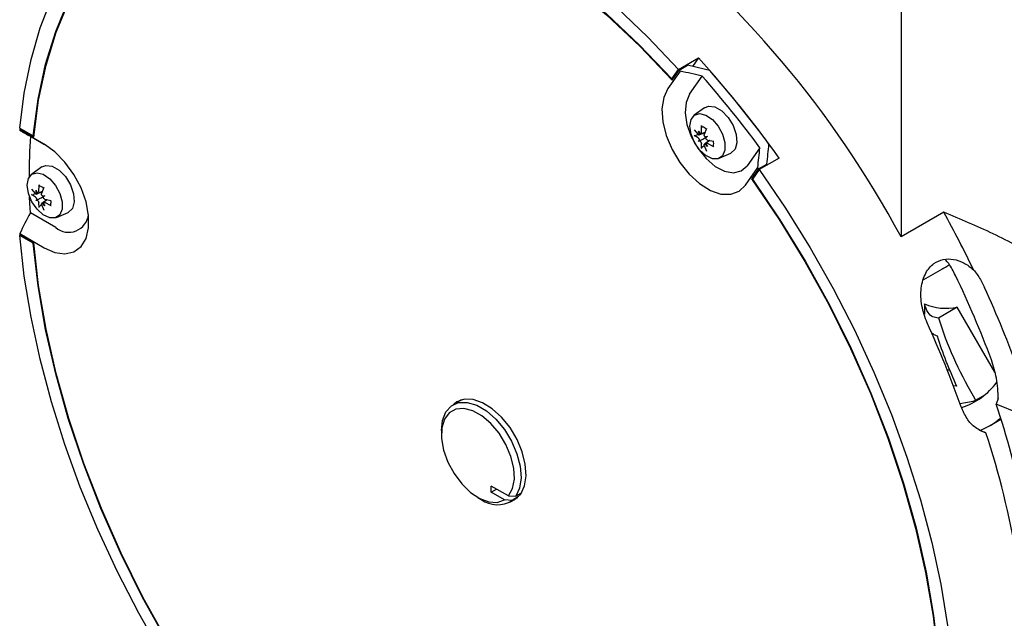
# Model space of a CAD drawing. Header units: inches. Extents: x 22.7 to 77.5, y 10.7 to 108.6.
# Tile 30 of 34: x 53.7 to 57.8, y 99.3 to 101.8. Entities that reach past the tile are written whole.
import ezdxf

# ---------------------------------------------------------------- set-up
doc = ezdxf.new("R2010")
doc.units = ezdxf.units.IN
doc.header["$MEASUREMENT"] = 0

msp = doc.modelspace()

# ---------------------------------------------------------------- linework, layer by layer
at = {"color": 7, "linetype": 'Continuous', "lineweight": 25}
for p, q in [((57.3626, 102.163), (57.3626, 100.8818)), ((56.4304, 101.5842), (56.5139, 101.6324)), ((56.5139, 101.6324), (56.4889, 101.5967)), ((56.433, 101.5814), (56.4678, 101.6015)), ((56.4368, 101.5772), (56.3856, 101.5044)), ((56.4024, 101.5444), (56.4304, 101.5842)), ((56.4024, 101.5444), (56.41, 101.5488)), ((56.4036, 101.5396), (56.433, 101.5814)), ((56.4765, 101.48), (56.5297, 101.5557)), ((56.5387, 101.4234), (56.4961, 101.3923)), ((56.5259, 101.3189), (56.527, 101.3486)), ((53.7714, 101.2706), (53.6691, 101.3297)), ((53.6723, 101.3359), (53.6695, 101.3343)), ((53.6695, 101.3343), (53.7283, 101.3004)), ((53.6698, 101.3374), (53.7257, 101.3051)), ((53.7137, 101.3039), (53.7732, 101.2696)), ((53.7257, 101.3051), (53.7289, 101.3069)), ((56.4957, 101.3305), (56.5118, 101.3109)), ((56.5118, 101.297), (56.4957, 101.3077)), ((56.5119, 101.3108), (56.5026, 101.3075)), ((56.5141, 101.3253), (56.5203, 101.3141)), ((56.5179, 101.3127), (56.5141, 101.3253)), ((56.516, 101.3093), (56.5407, 101.3203)), ((56.5235, 101.3137), (56.5412, 101.3215)), ((56.5467, 101.3372), (56.5378, 101.312)), ((56.5424, 101.3013), (56.5515, 101.3037)), ((56.5515, 101.3037), (56.5448, 101.2971)), ((56.5477, 101.3016), (56.5515, 101.3037)), ((56.5141, 101.2822), (56.5179, 101.2871)), ((56.5201, 101.2856), (56.5141, 101.2822)), ((56.5203, 101.283), (56.5141, 101.2822)), ((56.527, 101.2534), (56.5259, 101.2728)), ((56.5303, 101.2595), (56.5377, 101.2659)), ((56.5378, 101.2659), (56.5467, 101.242)), ((56.5604, 101.2862), (56.5386, 101.2702)), ((56.5515, 101.2606), (56.5424, 101.2702)), ((56.5448, 101.2716), (56.5515, 101.2606)), ((56.5617, 101.2859), (56.5461, 101.2746)), ((56.5518, 101.2878), (56.5781, 101.2829)), ((56.5781, 101.2601), (56.5518, 101.274)), ((56.6005, 101.2115), (56.6487, 101.2328)), ((56.7708, 101.2558), (56.7176, 101.1801)), ((53.7617, 101.1751), (53.7192, 101.144)), ((56.7657, 101.1675), (56.8005, 101.1876)), ((56.8515, 101.2125), (56.768, 101.1643)), ((56.7951, 101.18), (56.8005, 101.1876)), ((56.7111, 101.0995), (56.7623, 101.1723)), ((56.7657, 101.1675), (56.7363, 101.1257)), ((56.768, 101.1643), (56.74, 101.1245)), ((53.7489, 101.0706), (53.7501, 101.1003)), ((56.7439, 101.1301), (56.7363, 101.1257)), ((53.7187, 101.0822), (53.7349, 101.0626)), ((53.7349, 101.0487), (53.7187, 101.0594)), ((53.7349, 101.0624), (53.7256, 101.0592)), ((53.7372, 101.077), (53.7434, 101.0658)), ((53.741, 101.0644), (53.7372, 101.077)), ((53.7391, 101.061), (53.7638, 101.072)), ((53.7466, 101.0654), (53.7642, 101.0732)), ((53.7698, 101.0889), (53.7609, 101.0637)), ((53.7655, 101.053), (53.7745, 101.0554)), ((53.7745, 101.0554), (53.7679, 101.0488)), ((53.7708, 101.0533), (53.7745, 101.0554)), ((53.7372, 101.0339), (53.741, 101.0388)), ((53.7432, 101.0373), (53.7372, 101.0339)), ((53.7434, 101.0347), (53.7372, 101.0339)), ((53.7501, 101.0051), (53.7489, 101.0245)), ((53.7533, 101.0112), (53.7608, 101.0176)), ((53.7609, 101.0176), (53.7698, 100.9937)), ((53.7835, 101.0379), (53.7617, 101.0219)), ((53.7745, 101.0123), (53.7655, 101.0219)), ((53.7679, 101.0233), (53.7745, 101.0123)), ((53.7848, 101.0376), (53.7692, 101.0263)), ((53.7749, 101.0395), (53.8011, 101.0346)), ((53.8011, 101.0118), (53.7749, 101.0257)), ((53.8202, 100.921), (53.7137, 100.9825)), ((53.8236, 100.9632), (53.8718, 100.9845)), ((57.5419, 100.9853), (57.3626, 100.8818)), ((53.6691, 100.8957), (53.7714, 100.8366)), ((53.7283, 100.8568), (53.6695, 100.8907)), ((53.6698, 100.8873), (53.6726, 100.8889)), ((53.7257, 100.855), (53.6698, 100.8873)), ((53.7257, 100.855), (53.7283, 100.8565)), ((57.4585, 100.7038), (57.565, 100.7652)), ((57.4606, 100.6008), (57.4606, 100.5583)), ((57.598, 100.5873), (57.5191, 100.5418)), ((57.7551, 100.3152), (57.598, 100.5873)), ((57.5666, 100.3216), (57.5563, 100.324)), ((57.5955, 100.2562), (57.5792, 100.257)), ((55.5199, 100.1983), (55.4851, 100.1782)), ((57.6092, 100.1831), (57.6642, 100.1927)), ((57.6642, 100.2154), (57.6751, 100.1966)), ((57.6751, 100.1966), (57.712, 100.2179)), ((57.7699, 100.2036), (57.7608, 100.181)), ((57.8572, 100.141), (57.7608, 100.181)), ((57.7335, 100.0897), (57.7812, 100.1172)), ((55.4362, 100.0701), (55.4362, 100.054)), ((57.6881, 100.0731), (57.718, 100.0607)), ((55.718, 99.7955), (55.6453, 99.8371)), ((55.6454, 99.8113), (55.6453, 99.8371)), ((55.6454, 99.8113), (55.6677, 99.8243)), ((55.5893, 99.7888), (55.6032, 99.7808)), ((55.7004, 99.7798), (55.6454, 99.8113)), ((55.7329, 99.7772), (55.7004, 99.7798)), ((55.718, 99.7955), (55.7482, 99.7942)), ((55.7213, 99.7691), (55.7561, 99.7892)), ((55.7597, 99.7927), (55.7329, 99.7772)), ((55.7712, 99.8075), (55.7482, 99.7942))]:
    msp.add_line(p, q, dxfattribs=at)
at = {"color": 7, "linetype": 'Continuous', "lineweight": 25, "flags": 128}
for points in [[(54.815, 102.5168), (54.9434, 102.5034), (55.0751, 102.4774), (55.2096, 102.439), (55.3462, 102.3883), (55.4841, 102.3257), (55.6227, 102.2513), (55.7613, 102.1656), (55.8993, 102.069), (56.0358, 101.962), (56.1703, 101.8452), (56.3021, 101.719), (56.4304, 101.5842)], [(53.6698, 101.3374), (53.6884, 101.4853), (53.7167, 101.6258), (53.7545, 101.7581), (53.8017, 101.8815), (53.858, 101.9954), (53.923, 102.0993), (53.9966, 102.1927), (54.0783, 102.275), (54.1677, 102.3458), (54.2643, 102.4049), (54.3678, 102.4519), (54.4775, 102.4866)], [(53.7257, 101.3051), (53.7462, 101.4602), (53.7777, 101.6067), (53.82, 101.7436), (53.8728, 101.8703), (53.936, 101.9859), (54.009, 102.0898), (54.0914, 102.1813), (54.1829, 102.26), (54.2828, 102.3253), (54.3905, 102.3769), (54.5055, 102.4145)], [(54.8418, 102.4412), (54.9774, 102.4262), (55.1168, 102.3968), (55.2592, 102.3532), (55.4038, 102.2956), (55.5496, 102.2244), (55.6958, 102.14), (55.8417, 102.0428), (55.9862, 101.9335), (56.1286, 101.8127), (56.268, 101.6812), (56.4036, 101.5396)], [(54.843, 102.4446), (54.9784, 102.4295), (55.1176, 102.3999), (55.2598, 102.3563), (55.4041, 102.2987), (55.5497, 102.2275), (55.6957, 102.1432), (55.8413, 102.0463), (55.9856, 101.9373), (56.1278, 101.8168), (56.267, 101.6856), (56.4024, 101.5444)], [(53.7283, 101.3004), (53.7486, 101.4559), (53.78, 101.6027), (53.8222, 101.74), (53.8751, 101.867), (53.9383, 101.9828), (54.0114, 102.0869), (54.0941, 102.1785), (54.1857, 102.2572), (54.2859, 102.3225), (54.3939, 102.374), (54.5091, 102.4114)], [(56.3856, 101.5044), (56.3679, 101.4665), (56.3606, 101.4191), (56.3642, 101.3648), (56.3786, 101.3069), (56.4028, 101.2487), (56.4355, 101.1936), (56.4747, 101.1448), (56.5182, 101.1052), (56.5635, 101.0769), (56.6079, 101.0618), (56.6488, 101.0606), (56.6839, 101.0734), (56.7111, 101.0995)], [(56.4765, 101.48), (56.4618, 101.4461), (56.458, 101.4027), (56.4655, 101.3534), (56.4837, 101.3023), (56.511, 101.2534), (56.5453, 101.2107), (56.5838, 101.1777), (56.6234, 101.157), (56.6609, 101.1504), (56.6931, 101.1583), (56.7176, 101.1801)], [(56.5387, 101.4234), (56.556, 101.4303), (56.5828, 101.4268), (56.6114, 101.4103), (56.6381, 101.3829), (56.6593, 101.3484), (56.6721, 101.3114), (56.6747, 101.277), (56.6669, 101.2497), (56.6496, 101.2332), (56.6487, 101.2328)], [(56.4776, 101.3465), (56.4826, 101.3744), (56.4969, 101.3929), (56.5186, 101.3993), (56.5447, 101.3928), (56.5718, 101.3742), (56.5961, 101.3462), (56.6144, 101.3124), (56.6243, 101.2775), (56.6243, 101.2461), (56.6144, 101.2225), (56.5961, 101.2099), (56.5718, 101.2099), (56.5447, 101.2227), (56.5186, 101.2464), (56.4969, 101.2778), (56.4826, 101.3127), (56.4776, 101.3465)], [(53.7714, 100.8366), (53.8164, 100.817), (53.8588, 100.8111), (53.896, 100.8193), (53.9261, 100.8411), (53.9471, 100.8753), (53.958, 100.9198), (53.958, 100.9721), (53.9471, 101.0292), (53.9261, 101.0876), (53.896, 101.1441), (53.8588, 101.1954), (53.8164, 101.2384), (53.7714, 101.2706)], [(53.7617, 101.1751), (53.7791, 101.182), (53.8058, 101.1785), (53.8345, 101.162), (53.8612, 101.1346), (53.8824, 101.1001), (53.8951, 101.0631), (53.8978, 101.0287), (53.8899, 101.0014), (53.8727, 100.9849), (53.8718, 100.9845)], [(53.7007, 101.0982), (53.7056, 101.1262), (53.72, 101.1446), (53.7417, 101.151), (53.7678, 101.1445), (53.7949, 101.1259), (53.8192, 101.0979), (53.8375, 101.0641), (53.8473, 101.0292), (53.8473, 100.9978), (53.8375, 100.9742), (53.8192, 100.9616), (53.7949, 100.9616), (53.7678, 100.9744), (53.7417, 100.9981), (53.72, 101.0295), (53.7056, 101.0644), (53.7007, 101.0982)], [(56.768, 101.1643), (56.8777, 101.003), (56.9811, 100.8365), (57.0778, 100.6659), (57.1672, 100.4918), (57.2489, 100.3152), (57.3224, 100.1369), (57.3875, 99.9579), (57.4437, 99.779), (57.4909, 99.6011), (57.5287, 99.4252), (57.557, 99.252), (57.5757, 99.0825)], [(56.7363, 101.1257), (56.8516, 100.9552), (56.9596, 100.779), (57.0597, 100.5981), (57.1514, 100.4136), (57.234, 100.2265), (57.3071, 100.038), (57.3703, 99.8492), (57.4232, 99.6612), (57.4655, 99.4752), (57.4969, 99.2921), (57.5172, 99.1131)], [(56.74, 101.1245), (56.8549, 100.9542), (56.9627, 100.7782), (57.0626, 100.5976), (57.154, 100.4133), (57.2365, 100.2266), (57.3095, 100.0384), (57.3726, 99.8499), (57.4255, 99.6622), (57.4678, 99.4764), (57.4992, 99.2936), (57.5197, 99.1148)], [(53.7137, 100.9825), (53.7116, 101.0238), (53.7105, 101.0498)], [(54.4775, 98.8055), (54.3678, 98.9669), (54.2643, 99.1333), (54.1677, 99.304), (54.0783, 99.4781), (53.9966, 99.6547), (53.923, 99.8329), (53.858, 100.012), (53.8017, 100.1909), (53.7545, 100.3687), (53.7167, 100.5447), (53.6884, 100.7178), (53.6698, 100.8873)], [(54.5055, 98.8453), (54.3905, 99.0156), (54.2828, 99.1916), (54.1829, 99.3723), (54.0914, 99.5565), (54.009, 99.7433), (53.936, 99.9314), (53.8728, 100.1199), (53.82, 100.3076), (53.7777, 100.4934), (53.7462, 100.6762), (53.7257, 100.855)], [(54.5091, 98.8441), (54.3939, 99.0146), (54.2859, 99.1908), (54.1857, 99.3718), (54.0941, 99.5563), (54.0114, 99.7433), (53.9383, 99.9318), (53.8751, 100.1206), (53.8222, 100.3086), (53.78, 100.4947), (53.7486, 100.6778), (53.7283, 100.8568)], [(57.5658, 100.7648), (57.5489, 100.7538), (57.535, 100.7479)], [(55.4362, 100.0701), (55.4407, 100.1122), (55.455, 100.1481), (55.478, 100.1736), (55.5086, 100.1872), (55.5448, 100.1881), (55.5844, 100.1762), (55.6252, 100.1522), (55.6647, 100.1175), (55.7005, 100.0743), (55.7305, 100.0251), (55.7529, 99.9728), (55.7664, 99.9205), (55.7702, 99.8715), (55.764, 99.8285), (55.7482, 99.7942), (55.7482, 99.7942)], [(55.7686, 99.8035), (55.7845, 99.8374), (55.791, 99.8799), (55.7877, 99.9286), (55.7749, 99.9805), (55.7532, 100.0326), (55.7239, 100.082), (55.6887, 100.1257), (55.6497, 100.1613), (55.6092, 100.1866), (55.5694, 100.2002), (55.5327, 100.2013), (55.5013, 100.1898), (55.4893, 100.1807)], [(55.718, 99.7955), (55.7347, 99.8262), (55.7421, 99.8659), (55.7397, 99.912), (55.7276, 99.9616), (55.7067, 100.0114), (55.6782, 100.0582), (55.6441, 100.0992), (55.6064, 100.1315), (55.5676, 100.1532), (55.5302, 100.1629), (55.4966, 100.1599), (55.4689, 100.1444), (55.449, 100.1174), (55.4381, 100.0808), (55.4369, 100.0367), (55.4455, 99.988), (55.4633, 99.9379), (55.4892, 99.8896), (55.5215, 99.8462), (55.5582, 99.8105), (55.5969, 99.7847), (55.6351, 99.7705), (55.6703, 99.7688), (55.7004, 99.7798)], [(55.7255, 99.7715), (55.7442, 99.7801), (55.7686, 99.8035)]]:
    msp.add_lwpolyline(points, dxfattribs=at)
at = {"color": 7, "linetype": 'Continuous', "lineweight": 25}
for centre, radius, start, end in [((53.6081, 98.8704), 4.2593, 28.1786, 52.1983), ((53.1972, 98.6206), 4.4801, 35.3477, 42.2415), ((53.3046, 98.7392), 4.2267, 42.1783, 42.2554), ((53.1585, 98.5988), 4.4843, 36.3355, 41.2536), ((53.1935, 98.619), 4.484, 36.2615, 41.3276), ((56.5147, 101.2965), 0.0496, 48.3143, 71.6911), ((55.9087, 101.1337), 2.2482, 174.8818, 174.9992), ((56.2028, 101.1469), 2.494, 176.39, 180.3308), ((52.9547, 98.4542), 4.6782, 35.4503, 35.5223), ((53.7378, 101.0482), 0.0496, 48.3143, 71.6911), ((53.8742, 100.985), 0.0837, 229.7971, 354.1574), ((53.3634, 98.6796), 4.7724, 25.6374, 28.8903), ((56.6639, 101.1337), 3.0043, 184.544, 184.6407), ((53.6916, 98.8528), 4.3232, 20.4852, 25.5966), ((53.5964, 98.7891), 4.5255, 19.7506, 24.558), ((57.551, 100.8157), 0.2332, 247.1971, 281.6208), ((53.3381, 98.6392), 4.5421, 19.6929, 24.477), ((57.5276, 100.4462), 0.2933, 287.8773, 323.6885), ((57.5715, 100.4691), 0.2915, 288.5437, 290.811), ((54.4972, 99.0815), 3.4439, 4.0818, 18.6188), ((57.5718, 100.3699), 0.3235, 292.2556, 309.9925), ((54.4818, 98.9872), 3.4097, 0.1818, 18.35), ((55.6706, 99.8725), 0.1138, 233.6745, 303.1561)]:
    msp.add_arc(centre, radius, start, end, dxfattribs=at)
for centre, major_axis, ratio, start_param, end_param in [((55.8496, 100.1159), (3.7804, -0.7078), 0.410799, 1.45887, 1.483784), ((55.8106, 100.0934), (3.7804, -0.7078), 0.410799, 1.456737, 1.481647), ((55.8106, 100.0934), (2.7756, -1.6026), 0.00007, 3.83114, 3.85605), ((56.5074, 101.3131), (0.0124, 0.0064), 0.494889, 5.428453, 5.995758), ((56.5375, 101.3032), (0.0123, -0.0008), 0.140861, 5.131036, 5.698341), ((56.544, 101.2919), (0.0055, 0.011), 0.140797, 0.584898, 1.152203), ((56.5074, 101.2858), (0.0127, -0.0003), 0.211199, 0.040533, 0.607837), ((56.5139, 101.2745), (0.0062, 0.0112), 0.211142, 5.675397, 6.242701), ((56.5375, 101.2609), (0.0117, 0.0075), 0.494884, 0.287436, 0.854741), ((55.8496, 100.1159), (0.6612, 3.5319), 0.218379, 5.061282, 5.086196), ((55.8106, 100.0934), (0.6612, 3.5319), 0.218379, 5.063419, 5.088329), ((53.7305, 101.0648), (0.0124, 0.0064), 0.494889, 5.428453, 5.995758), ((53.7606, 101.0549), (0.0123, -0.0008), 0.140861, 5.131036, 5.698341), ((53.7671, 101.0436), (0.0055, 0.011), 0.140797, 0.584898, 1.152203), ((53.7305, 101.0375), (0.0127, -0.0003), 0.211199, 0.040533, 0.607837), ((53.737, 101.0262), (0.0062, 0.0112), 0.211142, 5.675397, 6.242701), ((53.7606, 101.0126), (0.0117, 0.0075), 0.494884, 0.287436, 0.854741), ((55.8106, 100.0934), (1.9627, 3.3993), 0.577335, 1.641819, 1.666729), ((58.1653, 100.5047), (-0.5011, 0.8679), 0.577335, 1.208428, 1.570756), ((58.1653, 100.4137), (-0.5011, 0.8679), 0.577335, 1.190902, 1.422121)]:
    msp.add_ellipse(centre, major_axis=major_axis, ratio=ratio, start_param=start_param, end_param=end_param, dxfattribs=at)
for points, knots in [([(56.527, 101.3486), (56.527, 101.348), (56.527, 101.3467), (56.5276, 101.3452), (56.5286, 101.344), (56.5296, 101.3436), (56.5302, 101.3436), (56.5303, 101.3436)], [0, 0, 0, 0, 0.237307, 0.474635, 0.711503, 0.948307, 1, 1, 1, 1]), ([(56.4957, 101.3077), (56.496, 101.3075), (56.4967, 101.3071), (56.4984, 101.3068), (56.5002, 101.3069), (56.5017, 101.3072), (56.5024, 101.3074), (56.5026, 101.3075)], [0, 0, 0, 0, 0.237307, 0.474635, 0.711503, 0.948307, 1, 1, 1, 1]), ([(56.5179, 101.3127), (56.5178, 101.312), (56.5175, 101.3107), (56.5165, 101.3095), (56.5152, 101.309), (56.5135, 101.3094), (56.5124, 101.3103), (56.5118, 101.3109)], [0, 0, 0, 0, 0.195663, 0.391356, 0.586496, 0.782469, 1, 1, 1, 1]), ([(56.5201, 101.2856), (56.524, 101.2879), (56.5335, 101.2933), (56.5424, 101.2985), (56.5477, 101.3016)], [0, 0, 0, 0, 0.413721, 1, 1, 1, 1]), ([(56.5259, 101.3189), (56.5258, 101.3181), (56.5258, 101.3165), (56.5249, 101.3147), (56.5237, 101.3136), (56.5221, 101.3133), (56.5209, 101.3138), (56.5203, 101.3141)], [0, 0, 0, 0, 0.200311, 0.400695, 0.599075, 0.795234, 1, 1, 1, 1]), ([(56.5424, 101.3013), (56.5418, 101.3017), (56.5405, 101.3026), (56.5389, 101.3047), (56.5379, 101.3071), (56.5374, 101.3097), (56.5377, 101.3112), (56.5378, 101.312)], [0, 0, 0, 0, 0.195663, 0.391356, 0.586496, 0.782469, 1, 1, 1, 1]), ([(56.5118, 101.297), (56.5124, 101.2967), (56.5134, 101.296), (56.5151, 101.2941), (56.5164, 101.2919), (56.5175, 101.2894), (56.5178, 101.2879), (56.5179, 101.2871)], [0, 0, 0, 0, 0.200311, 0.400695, 0.599075, 0.795234, 1, 1, 1, 1]), ([(56.5203, 101.283), (56.5209, 101.2825), (56.522, 101.2815), (56.5236, 101.2794), (56.5249, 101.2772), (56.5257, 101.2748), (56.5258, 101.2735), (56.5259, 101.2728)], [0, 0, 0, 0, 0.195663, 0.391356, 0.586496, 0.782469, 1, 1, 1, 1]), ([(56.527, 101.2534), (56.527, 101.2538), (56.527, 101.2547), (56.5276, 101.2562), (56.5286, 101.2578), (56.5296, 101.2589), (56.5302, 101.2594), (56.5303, 101.2595)], [0, 0, 0, 0, 0.237307, 0.474635, 0.711503, 0.948307, 1, 1, 1, 1]), ([(56.5378, 101.2659), (56.5377, 101.2666), (56.5374, 101.268), (56.5378, 101.2696), (56.5389, 101.2706), (56.5404, 101.2709), (56.5418, 101.2704), (56.5424, 101.2702)], [0, 0, 0, 0, 0.200311, 0.400695, 0.599075, 0.795234, 1, 1, 1, 1]), ([(56.5518, 101.2878), (56.5511, 101.288), (56.5497, 101.2885), (56.5477, 101.2902), (56.5461, 101.2923), (56.545, 101.2947), (56.5449, 101.2963), (56.5448, 101.2971)], [0, 0, 0, 0, 0.200311, 0.400695, 0.599075, 0.795234, 1, 1, 1, 1]), ([(56.5448, 101.2716), (56.5449, 101.2722), (56.545, 101.2734), (56.546, 101.2747), (56.5476, 101.2753), (56.5496, 101.2751), (56.5511, 101.2744), (56.5518, 101.274)], [0, 0, 0, 0, 0.195663, 0.391356, 0.586496, 0.782469, 1, 1, 1, 1]), ([(56.5751, 101.2844), (56.5757, 101.2806), (56.5767, 101.273), (56.5756, 101.2667), (56.575, 101.2635)], [0, 0, 0, 0, 0.501315, 1, 1, 1, 1]), ([(56.5781, 101.2601), (56.5775, 101.2604), (56.5764, 101.261), (56.5754, 101.2623), (56.5752, 101.2632), (56.5751, 101.2637)], [0, 0, 0, 0, 0.34047, 0.680971, 1, 1, 1, 1]), ([(53.7501, 101.1003), (53.7501, 101.0997), (53.75, 101.0984), (53.7506, 101.0969), (53.7516, 101.0957), (53.7526, 101.0953), (53.7532, 101.0953), (53.7533, 101.0953)], [0, 0, 0, 0, 0.237307, 0.474635, 0.711503, 0.948307, 1, 1, 1, 1]), ([(53.7187, 101.0594), (53.7191, 101.0592), (53.7198, 101.0588), (53.7214, 101.0585), (53.7233, 101.0586), (53.7248, 101.0589), (53.7255, 101.0591), (53.7256, 101.0592)], [0, 0, 0, 0, 0.237307, 0.474635, 0.711503, 0.948307, 1, 1, 1, 1]), ([(53.741, 101.0644), (53.7408, 101.0637), (53.7406, 101.0624), (53.7396, 101.0612), (53.7382, 101.0607), (53.7366, 101.0611), (53.7355, 101.062), (53.7349, 101.0626)], [0, 0, 0, 0, 0.195663, 0.391356, 0.586496, 0.782469, 1, 1, 1, 1]), ([(53.7432, 101.0373), (53.7471, 101.0396), (53.7565, 101.045), (53.7655, 101.0502), (53.7708, 101.0533)], [0, 0, 0, 0, 0.413721, 1, 1, 1, 1]), ([(53.7489, 101.0706), (53.7489, 101.0698), (53.7488, 101.0682), (53.748, 101.0664), (53.7467, 101.0653), (53.7451, 101.065), (53.744, 101.0655), (53.7434, 101.0658)], [0, 0, 0, 0, 0.200311, 0.400695, 0.599075, 0.795234, 1, 1, 1, 1]), ([(53.7655, 101.053), (53.7649, 101.0534), (53.7636, 101.0543), (53.762, 101.0564), (53.7609, 101.0588), (53.7605, 101.0614), (53.7607, 101.0629), (53.7609, 101.0637)], [0, 0, 0, 0, 0.195663, 0.391356, 0.586496, 0.782469, 1, 1, 1, 1]), ([(53.7349, 101.0487), (53.7355, 101.0484), (53.7365, 101.0477), (53.7381, 101.0458), (53.7395, 101.0436), (53.7406, 101.0411), (53.7408, 101.0396), (53.741, 101.0388)], [0, 0, 0, 0, 0.200311, 0.400695, 0.599075, 0.795234, 1, 1, 1, 1]), ([(53.7434, 101.0347), (53.7439, 101.0342), (53.7451, 101.0332), (53.7467, 101.0311), (53.7479, 101.0289), (53.7488, 101.0265), (53.7489, 101.0252), (53.7489, 101.0245)], [0, 0, 0, 0, 0.195663, 0.391356, 0.586496, 0.782469, 1, 1, 1, 1]), ([(53.7501, 101.0051), (53.7501, 101.0055), (53.75, 101.0064), (53.7506, 101.0079), (53.7516, 101.0095), (53.7526, 101.0106), (53.7532, 101.0111), (53.7533, 101.0112)], [0, 0, 0, 0, 0.237307, 0.474635, 0.711503, 0.948307, 1, 1, 1, 1]), ([(53.7609, 101.0176), (53.7607, 101.0183), (53.7605, 101.0197), (53.7609, 101.0213), (53.7619, 101.0223), (53.7635, 101.0226), (53.7648, 101.0221), (53.7655, 101.0219)], [0, 0, 0, 0, 0.200311, 0.400695, 0.599075, 0.795234, 1, 1, 1, 1]), ([(53.7749, 101.0395), (53.7742, 101.0397), (53.7728, 101.0402), (53.7708, 101.0419), (53.7692, 101.044), (53.7681, 101.0464), (53.768, 101.048), (53.7679, 101.0488)], [0, 0, 0, 0, 0.200311, 0.400695, 0.599075, 0.795234, 1, 1, 1, 1]), ([(53.7679, 101.0233), (53.768, 101.0239), (53.7681, 101.0251), (53.7691, 101.0264), (53.7706, 101.027), (53.7727, 101.0268), (53.7741, 101.0261), (53.7749, 101.0257)], [0, 0, 0, 0, 0.195663, 0.391356, 0.586496, 0.782469, 1, 1, 1, 1]), ([(53.7982, 101.0361), (53.7987, 101.0323), (53.7998, 101.0247), (53.7987, 101.0184), (53.7981, 101.0152)], [0, 0, 0, 0, 0.501315, 1, 1, 1, 1]), ([(53.8011, 101.0118), (53.8006, 101.0121), (53.7995, 101.0127), (53.7984, 101.014), (53.7982, 101.0149), (53.7981, 101.0154)], [0, 0, 0, 0, 0.34047, 0.680971, 1, 1, 1, 1]), ([(58.2803, 100.5012), (58.2475, 100.5394), (58.1818, 100.6158), (58.0676, 100.7083), (57.9245, 100.8039), (57.7501, 100.8983), (57.6113, 100.9563), (57.5419, 100.9853)], [0, 0, 0, 0, 0.16415, 0.32866, 0.493084, 0.746506, 1, 1, 1, 1]), ([(57.4721, 100.5211), (57.4633, 100.5449), (57.4458, 100.5924), (57.4438, 100.6673), (57.4618, 100.7304), (57.4965, 100.7717), (57.5384, 100.7902), (57.5829, 100.7902), (57.6272, 100.7751), (57.6532, 100.7545), (57.666, 100.7444)], [0, 0, 0, 0, 0.152518, 0.305238, 0.449825, 0.573905, 0.680874, 0.783874, 0.894356, 1, 1, 1, 1]), ([(57.5905, 100.7206), (57.5816, 100.7383), (57.5686, 100.7643), (57.5523, 100.7818), (57.5471, 100.7875)], [0, 0, 0, 0, 0.679667, 1, 1, 1, 1]), ([(57.666, 100.7444), (57.6761, 100.7316), (57.6932, 100.7099), (57.7069, 100.6815), (57.7125, 100.6699)], [0, 0, 0, 0, 0.593021, 1, 1, 1, 1]), ([(57.5191, 100.5418), (57.511, 100.5427), (57.4944, 100.5446), (57.4727, 100.5642), (57.4649, 100.5879), (57.4606, 100.6008)], [0, 0, 0, 0, 0.305911, 0.621551, 1, 1, 1, 1]), ([(57.4859, 100.487), (57.4889, 100.4831), (57.4965, 100.4731), (57.5074, 100.4693), (57.5141, 100.4669)], [0, 0, 0, 0, 0.386355, 1, 1, 1, 1]), ([(57.7699, 100.2036), (57.7687, 100.2321), (57.7663, 100.2857), (57.7493, 100.3403), (57.7414, 100.3658)], [0, 0, 0, 0, 0.532336, 1, 1, 1, 1]), ([(57.718, 100.0607), (57.7032, 100.0665), (57.6735, 100.0782), (57.6373, 100.1181), (57.622, 100.1528), (57.6146, 100.1698)], [0, 0, 0, 0, 0.338874, 0.6773, 1, 1, 1, 1])]:
    msp.add_open_spline(points, degree=3, knots=knots, dxfattribs=at)

doc.saveas('drawing.dxf')
